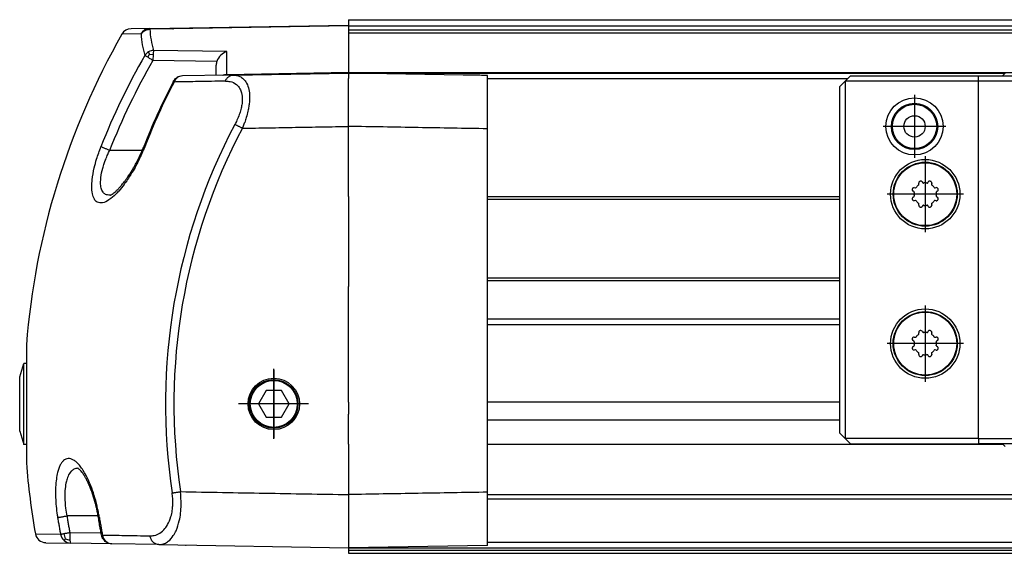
# Model space of a CAD drawing. Header units: millimetres. Extents: x -235 to 9216, y -109 to 485.
# Tile 28 of 44: x 800 to 892, y 282 to 332. Entities that reach past the tile are written whole.
import ezdxf

# ---------------------------------------------------------------- set-up
doc = ezdxf.new("R2010")
doc.units = ezdxf.units.MM
doc.linetypes.add('DOT_CENTER', pattern=[14, 12, -1, 0, -1])
doc.layers.add('1', color=7, linetype='Continuous')

# ---------------------------------------------------------------- blocks, each defined once
blk = doc.blocks.new('TAPA_IZQUIERDA__43', base_point=(799.622, 282.603))
at = {"color": 7, "linetype": 'Continuous'}
for p, q in [((811.81, 331.278), (810.053, 331.247)), ((811.81, 331.278), (830.427, 331.603)), ((813.967, 331.247), (811.81, 331.21)), ((813.967, 331.247), (814.026, 331.245)), ((830.427, 331.535), (814.026, 331.245)), ((830.427, 331.603), (830.427, 331.535)), ((830.427, 331.535), (830.427, 331.482)), ((830.427, 331.482), (830.427, 331.188)), ((830.427, 331.188), (830.427, 331.157)), ((830.427, 331.157), (830.427, 331.003)), ((810.984, 330.773), (809.201, 330.742)), ((830.427, 331.003), (830.427, 330.832)), ((830.427, 330.832), (830.427, 330.303)), ((830.427, 330.303), (830.427, 328.953)), ((819.01, 329.119), (812.167, 329.224)), ((811.789, 328.881), (811.699, 329.086)), ((811.789, 328.881), (812.121, 328.856)), ((812.121, 328.856), (812.097, 328.292)), ((818.089, 328.2), (812.097, 328.292)), ((819.01, 326.972), (819.01, 329.119)), ((830.427, 328.953), (830.427, 328.603)), ((830.427, 328.603), (830.427, 327.939)), ((818.027, 326.887), (818.027, 327.831)), ((830.427, 327.939), (830.427, 327.853)), ((830.427, 327.853), (830.427, 327.171)), ((819.01, 326.904), (814.861, 326.831)), ((819.01, 326.972), (830.427, 327.171)), ((819.602, 326.914), (819.01, 326.904)), ((819.602, 326.914), (830.427, 327.103)), ((830.427, 327.171), (830.427, 327.121)), ((830.427, 327.103), (830.427, 326.603)), ((841.158, 326.916), (830.427, 327.103)), ((830.427, 325.353), (830.427, 326.603)), ((843.427, 321.878), (843.427, 326.875)), ((830.427, 325.267), (830.427, 325.353)), ((830.427, 324.253), (830.427, 325.267)), ((830.427, 322.104), (830.427, 324.253)), ((830.427, 316.132), (830.427, 322.104)), ((843.427, 287.828), (843.427, 321.878)), ((811.091, 319.853), (808.04, 319.853)), ((830.427, 315.882), (830.427, 316.132)), ((830.427, 315.536), (830.427, 315.882)), ((830.427, 315.536), (830.427, 315.286)), ((830.427, 315.286), (830.427, 313.774)), ((830.427, 313.774), (830.427, 312.774)), ((830.427, 312.774), (830.427, 307.92)), ((830.427, 307.92), (830.427, 307.67)), ((830.427, 307.67), (830.427, 307.324)), ((830.427, 307.324), (830.427, 307.094)), ((830.427, 307.074), (830.427, 307.094)), ((830.427, 306.326), (830.427, 307.074)), ((830.427, 305.864), (830.427, 306.326)), ((830.427, 305.586), (830.427, 305.864)), ((830.427, 304.718), (830.427, 305.586)), ((830.427, 304.227), (830.427, 304.718)), ((830.427, 304.041), (830.427, 304.227)), ((830.427, 303.541), (830.427, 304.041)), ((830.427, 303.264), (830.427, 303.541)), ((830.427, 303.184), (830.427, 303.264)), ((830.427, 296.275), (830.427, 303.184)), ((800.247, 301.633), (800.247, 290.565)), ((799.622, 298.649), (800.022, 299.899)), ((800.022, 292.299), (800.022, 299.899)), ((800.247, 299.899), (800.022, 299.899)), ((799.622, 293.549), (799.622, 298.649)), ((822.701, 297.353), (821.979, 296.103)), ((824.144, 297.353), (822.701, 297.353)), ((824.866, 296.103), (824.144, 297.353)), ((821.979, 296.103), (822.701, 294.853)), ((824.144, 294.853), (824.866, 296.103)), ((830.427, 296.275), (830.427, 295.147)), ((830.427, 294.883), (830.427, 295.147)), ((822.701, 294.853), (824.144, 294.853)), ((830.427, 294.607), (830.427, 294.883)), ((830.427, 292.321), (830.427, 294.607)), ((799.622, 293.549), (800.022, 292.299)), ((830.427, 292.321), (830.427, 292.289)), ((800.247, 292.299), (800.022, 292.299)), ((830.427, 292.289), (830.427, 290.694)), ((830.427, 290.694), (830.427, 288.957)), ((830.427, 288.957), (830.427, 288.117)), ((830.427, 288.117), (830.427, 287.957)), ((830.427, 287.957), (830.427, 287.605)), ((843.427, 282.83), (843.427, 287.828)), ((830.427, 287.605), (830.427, 287.172)), ((830.427, 287.172), (830.427, 286.375)), ((830.427, 286.375), (830.427, 285.577)), ((806.97, 285.603), (804.042, 285.603)), ((830.427, 285.577), (830.427, 285.103)), ((830.427, 285.103), (830.427, 284.673)), ((804.313, 284.057), (804.327, 283.351)), ((804.313, 284.057), (807.247, 284.006)), ((830.427, 284.673), (830.427, 284.509)), ((830.427, 284.509), (830.427, 283.719)), ((801.094, 283.924), (803.449, 283.883)), ((802.062, 283.098), (804.383, 283.058)), ((830.427, 283.719), (830.427, 283.673)), ((830.427, 283.673), (830.427, 283.509)), ((830.427, 283.509), (830.427, 283.403)), ((830.427, 283.403), (830.427, 283.103)), ((830.427, 283.103), (830.427, 282.853)), ((808.25, 282.99), (804.383, 283.058)), ((812.65, 282.913), (808.25, 282.99)), ((812.65, 282.913), (830.427, 282.603)), ((830.427, 282.853), (830.427, 282.603)), ((843.427, 282.83), (830.427, 282.603))]:
    blk.add_line(p, q, dxfattribs=at)
for centre, radius in [((823.422, 296.103), 2.407), ((823.404, 296.103), 2.281), ((823.422, 296.103), 2.2)]:
    blk.add_circle(centre, radius, dxfattribs=at)
for centre, radius, start, end in [((810.07, 330.247), 1, 91, 150.33645), ((811.833, 330.312), 0.967, 91.37, 151.45937), ((819.666, 331.595), 7.865, 182.80781, 197.54967), ((870.027, 296.099), 70, 150.33645, 175.46539), ((818.954, 331.164), 7.979, 182.80773, 197.54957), ((812.228, 328.151), 1.074, 93.28714, 119.5551), ((868.232, 296.139), 65.575, 150.16958, 158.47669), ((868.171, 296.138), 64.638, 150.16958, 158.47669), ((812.203, 328.189), 1.029, 119.3524, 146.39266), ((813.034, 328.003), 1.524, 144.82413, 157.77105), ((819.5, 327.707), 1.494, 109.14518, 160.73915), ((819.151, 327.833), 1.123, 160.90064, 180.08936), ((814.974, 325.895), 0.967, 126.39314, 157.69261), ((814.896, 325.766), 1.066, 91.85784, 120.43811), ((814.881, 326.02), 0.812, 91.41749, 126.34583), ((872.408, 296.169), 65.726, 152.73127, 158.53651), ((872.527, 296.134), 65.756, 152.72978, 158.53382), ((869.301, 296.1), 56.029, 152.13249, 188.56169), ((869.302, 296.104), 55.237, 152.12478, 188.56519), ((870.027, 296.099), 70, 184.53461, 190.01628), ((802.079, 284.098), 1, 190.01628, 269), ((804.442, 284.048), 1.006, 189.45259, 228.32982), ((805.167, 284.059), 1.406, 184.55309, 205.33391), ((804.402, 284.004), 0.947, 228.3719, 268.84803), ((804.42, 284.648), 1.301, 246.28611, 265.89422), ((808.382, 283.968), 1.022, 188.62057, 226.3556), ((808.272, 283.852), 0.862, 226.33548, 268.49983), ((815.227, 283.053), 0.2, 246.40957, 270)]:
    blk.add_arc(centre, radius, start, end, dxfattribs=at)
for points, knots in [([(810.984, 330.773), (811.094, 330.895), (811.316, 331.14), (811.644, 331.186), (811.81, 331.21)], [0, 0, 0, 0, 0.4743073, 0.9610264, 0.9610264, 0.9610264, 0.9610264]), ([(811.81, 331.21), (811.81, 331.22), (811.81, 331.234), (811.81, 331.256), (811.81, 331.268), (811.81, 331.277), (811.81, 331.278)], [0, 0, 0, 0, 0.03045445, 0.04141239, 0.06466592, 0.06798785, 0.06798785, 0.06798785, 0.06798785]), ([(812.167, 329.224), (812.162, 329.202), (812.152, 329.153), (812.142, 329.074), (812.13, 328.973), (812.124, 328.9), (812.121, 328.856)], [0, 0, 0, 0, 0.0658938, 0.1508266, 0.2383052, 0.3705048, 0.3705048, 0.3705048, 0.3705048]), ([(811.624, 328.58), (811.589, 328.601), (811.531, 328.638), (811.45, 328.69), (811.392, 328.728), (811.357, 328.751), (811.346, 328.758)], [0, 0, 0, 0, 0.1224398, 0.2067879, 0.2893447, 0.3304256, 0.3304256, 0.3304256, 0.3304256]), ([(812.097, 328.292), (812.061, 328.313), (811.979, 328.362), (811.854, 328.437), (811.732, 328.512), (811.657, 328.559), (811.624, 328.58)], [0, 0, 0, 0, 0.1248283, 0.2872251, 0.4383827, 0.553919, 0.553919, 0.553919, 0.553919]), ([(813.986, 326.282), (814.004, 326.314), (814.05, 326.397), (814.147, 326.518), (814.254, 326.621), (814.331, 326.669), (814.356, 326.685)], [0, 0, 0, 0, 0.109529, 0.2817552, 0.4639956, 0.5527201, 0.5527201, 0.5527201, 0.5527201]), ([(814.356, 326.685), (814.358, 326.685), (814.361, 326.686), (814.369, 326.689), (814.383, 326.682), (814.394, 326.677), (814.4, 326.674)], [0, 0, 0, 0, 0.00519583, 0.01039166, 0.02616402, 0.04770058, 0.04770058, 0.04770058, 0.04770058]), ([(818.635, 326.897), (818.651, 326.903), (818.682, 326.915), (818.729, 326.93), (818.777, 326.942), (818.824, 326.953), (818.871, 326.961), (818.918, 326.966), (818.964, 326.97), (818.995, 326.971), (819.01, 326.972)], [0, 0, 0, 0, 0.0500402, 0.0996275, 0.1486934, 0.1971743, 0.2450103, 0.2921473, 0.3385359, 0.3841326, 0.3841326, 0.3841326, 0.3841326]), ([(818.886, 326.347), (818.903, 326.386), (818.937, 326.465), (819.005, 326.574), (819.085, 326.673), (819.176, 326.758), (819.277, 326.827), (819.383, 326.876), (819.492, 326.907), (819.565, 326.912), (819.602, 326.914)], [0, 0, 0, 0, 0.1282606, 0.2570017, 0.3845062, 0.5093069, 0.630359, 0.7471349, 0.859551, 0.967855, 0.967855, 0.967855, 0.967855]), ([(819.01, 326.972), (819.01, 326.962), (819.01, 326.946), (819.01, 326.924), (819.01, 326.91), (819.01, 326.904), (819.01, 326.904)], [0, 0, 0, 0, 0.02753679, 0.05087094, 0.06584897, 0.06798869, 0.06798869, 0.06798869, 0.06798869]), ([(819.602, 326.914), (819.82, 326.893), (820.171, 326.86), (820.613, 326.558), (820.92, 326.136), (821.107, 325.561), (821.167, 324.952), (821.144, 324.414), (821.083, 323.951), (820.992, 323.476), (820.861, 322.982), (820.705, 322.514), (820.581, 322.178), (820.502, 321.996), (820.473, 321.93)], [0, 0, 0, 0, 0.644945, 1.037633, 1.564724, 2.182957, 2.827174, 3.393034, 3.79526, 4.22529, 4.844932, 5.325651, 5.7042, 5.920305, 5.920305, 5.920305, 5.920305]), ([(843.427, 326.875), (843.24, 326.879), (842.861, 326.886), (842.294, 326.896), (841.725, 326.906), (841.347, 326.912), (841.158, 326.916)], [0, 0, 0, 0, 0.563508, 1.134874, 1.702305, 2.269744, 2.269744, 2.269744, 2.269744]), ([(814.08, 326.262), (814.068, 326.266), (814.047, 326.273), (814.019, 326.282), (813.999, 326.284), (813.989, 326.283), (813.986, 326.282)], [0, 0, 0, 0, 0.03648247, 0.06789092, 0.08715704, 0.09617871, 0.09617871, 0.09617871, 0.09617871]), ([(818.886, 326.347), (818.451, 326.339), (817.605, 326.324), (816.429, 326.303), (815.487, 326.287), (814.833, 326.275), (814.407, 326.268), (814.181, 326.264), (814.08, 326.262)], [0, 0, 0, 0, 1.304019, 2.540254, 3.528596, 4.129948, 4.503146, 4.80703, 4.80703, 4.80703, 4.80703]), ([(818.886, 326.347), (819.034, 326.342), (819.401, 326.328), (819.914, 326.093), (820.254, 325.677), (820.439, 325.19), (820.489, 324.676), (820.439, 324.147), (820.337, 323.675), (820.181, 323.185), (819.989, 322.72), (819.834, 322.417), (819.769, 322.289)], [0, 0, 0, 0, 0.444415, 1.09646, 1.615077, 2.017833, 2.645411, 3.14476, 3.607019, 4.092985, 4.683142, 5.113801, 5.113801, 5.113801, 5.113801]), ([(820.473, 321.93), (820.44, 321.947), (820.373, 321.982), (820.274, 322.034), (820.176, 322.084), (820.081, 322.133), (819.992, 322.179), (819.91, 322.221), (819.837, 322.257), (819.791, 322.279), (819.769, 322.289)], [0, 0, 0, 0, 0.1124673, 0.2255075, 0.3368028, 0.443977, 0.5447561, 0.6371432, 0.7195231, 0.7907882, 0.7907882, 0.7907882, 0.7907882]), ([(820.473, 321.93), (821.303, 321.944), (822.962, 321.973), (825.45, 322.017), (827.939, 322.06), (829.598, 322.089), (830.427, 322.104)], [0, 0, 0, 0, 2.488883, 4.977765, 7.466645, 9.955524, 9.955524, 9.955524, 9.955524]), ([(843.427, 321.878), (842.344, 321.896), (840.177, 321.934), (836.927, 321.991), (833.677, 322.047), (831.511, 322.085), (830.427, 322.104)], [0, 0, 0, 0, 3.250493, 6.500987, 9.751477, 13.001967, 13.001967, 13.001967, 13.001967]), ([(811.332, 320.197), (811.153, 319.773), (810.777, 318.884), (810.119, 317.703), (809.477, 316.746), (808.982, 316.13), (808.52, 315.64), (808.039, 315.226), (807.45, 314.897), (806.885, 314.943), (806.557, 315.319), (806.404, 315.835), (806.363, 316.449), (806.415, 317.267), (806.572, 318.125), (806.849, 319.166), (807.088, 319.812), (807.23, 320.197)], [0, 0, 0, 0, 1.381653, 2.89323, 4.046911, 4.835195, 5.26101, 6.066001, 6.736448, 7.240098, 7.609284, 8.157991, 8.830724, 9.44781, 10.61159, 11.442698, 12.675283, 12.675283, 12.675283, 12.675283]), ([(808.04, 319.853), (807.996, 319.871), (807.907, 319.906), (807.776, 319.959), (807.65, 320.011), (807.534, 320.06), (807.432, 320.104), (807.347, 320.141), (807.281, 320.171), (807.245, 320.19), (807.23, 320.197)], [0, 0, 0, 0, 0.1432104, 0.28644, 0.4245139, 0.5521271, 0.6644568, 0.7578155, 0.829945, 0.8802772, 0.8802772, 0.8802772, 0.8802772]), ([(808.086, 315.658), (808.097, 315.662), (808.132, 315.673), (808.203, 315.708), (808.312, 315.772), (808.456, 315.878), (808.63, 316.026), (808.824, 316.211), (808.995, 316.393), (809.143, 316.563), (809.273, 316.721), (809.421, 316.91), (809.586, 317.134), (809.775, 317.407), (809.973, 317.709), (810.164, 318.019), (810.328, 318.302), (810.466, 318.552), (810.633, 318.868), (810.828, 319.261), (811.047, 319.742), (811.177, 320.062), (811.24, 320.219)], [0, 0, 0, 0, 0.034722, 0.11114, 0.234338, 0.416175, 0.646266, 0.91736, 1.222241, 1.393041, 1.596025, 1.834486, 2.111809, 2.431463, 2.830067, 3.19579, 3.524196, 3.810686, 4.050535, 4.598733, 5.126618, 5.634452, 5.634452, 5.634452, 5.634452]), ([(811.24, 320.219), (811.244, 320.219), (811.253, 320.219), (811.266, 320.216), (811.28, 320.213), (811.295, 320.209), (811.314, 320.203), (811.326, 320.199), (811.332, 320.197)], [0, 0, 0, 0, 0.01244259, 0.02691681, 0.03752047, 0.05672826, 0.07497462, 0.09513489, 0.09513489, 0.09513489, 0.09513489]), ([(808.086, 315.658), (807.934, 315.665), (807.677, 315.676), (807.381, 315.958), (807.231, 316.347), (807.186, 316.823), (807.228, 317.449), (807.356, 318.054), (807.527, 318.614), (807.684, 319.048), (807.851, 319.455), (807.982, 319.73), (808.04, 319.853)], [0, 0, 0, 0, 0.440103, 0.743226, 1.161062, 1.669381, 2.164449, 3.041676, 3.515992, 3.92027, 4.426808, 4.834223, 4.834223, 4.834223, 4.834223]), ([(807.085, 285.451), (807.08, 285.481), (807.07, 285.54), (807.033, 285.756), (806.969, 286.096), (806.827, 286.733), (806.614, 287.514), (806.329, 288.332), (806.045, 288.998), (805.781, 289.521), (805.509, 289.972), (805.233, 290.344), (804.959, 290.634), (804.69, 290.841), (804.423, 290.965), (804.165, 290.997), (803.927, 290.936), (803.717, 290.794), (803.534, 290.579), (803.376, 290.296), (803.242, 289.95), (803.115, 289.473), (803.019, 288.853), (802.971, 288.11), (802.976, 287.317), (803.031, 286.502), (803.1, 285.934), (803.147, 285.623), (803.155, 285.571), (803.164, 285.514), (803.171, 285.472), (803.174, 285.451)], [0, 0, 0, 0, 0.090267, 0.18057, 0.656569, 1.128651, 2.138561, 3.082649, 3.724942, 4.310559, 4.837486, 5.304606, 5.697122, 6.031523, 6.316804, 6.570072, 6.795609, 7.038126, 7.318585, 7.636142, 8.005931, 8.431223, 9.111768, 9.884464, 10.665077, 11.487096, 12.334597, 12.3818, 12.428981, 12.49262, 12.55629, 12.55629, 12.55629, 12.55629]), ([(805.072, 290.066), (804.94, 290.049), (804.704, 290.017), (804.371, 289.741), (804.14, 289.346), (803.962, 288.791), (803.859, 288.135), (803.832, 287.285), (803.895, 286.426), (804, 285.842), (804.042, 285.603)], [0, 0, 0, 0, 0.391111, 0.696854, 1.257283, 1.742159, 2.440572, 3.239908, 4.290529, 5.018345, 5.018345, 5.018345, 5.018345]), ([(806.997, 285.443), (806.974, 285.575), (806.931, 285.831), (806.856, 286.194), (806.78, 286.52), (806.708, 286.805), (806.641, 287.046), (806.557, 287.334), (806.447, 287.675), (806.303, 288.074), (806.153, 288.444), (805.998, 288.784), (805.842, 289.09), (805.686, 289.359), (805.535, 289.587), (805.398, 289.768), (805.277, 289.902), (805.182, 289.988), (805.117, 290.04), (805.082, 290.06), (805.072, 290.066)], [0, 0, 0, 0, 0.404479, 0.776661, 1.112643, 1.408393, 1.659769, 1.862537, 2.309151, 2.734109, 3.134036, 3.505566, 3.85488, 4.165113, 4.437589, 4.673635, 4.846912, 4.976139, 5.059994, 5.095984, 5.095984, 5.095984, 5.095984]), ([(805.119, 290.057), (805.111, 290.058), (805.095, 290.059), (805.079, 290.064), (805.072, 290.066)], [0, 0, 0, 0, 0.02481637, 0.048083, 0.048083, 0.048083, 0.048083]), ([(811.836, 283.736), (811.966, 283.743), (812.282, 283.76), (812.783, 283.977), (813.198, 284.355), (813.556, 284.884), (813.788, 285.462), (813.913, 286.063), (813.959, 286.527), (813.968, 286.911), (813.953, 287.315), (813.917, 287.593), (813.896, 287.758)], [0, 0, 0, 0, 0.388801, 0.942962, 1.597896, 2.045236, 2.853251, 3.44586, 3.881091, 4.251913, 4.595573, 5.093635, 5.093635, 5.093635, 5.093635]), ([(812.65, 282.913), (812.836, 282.934), (813.155, 282.969), (813.633, 283.275), (813.994, 283.695), (814.344, 284.348), (814.569, 285.059), (814.706, 285.88), (814.769, 286.794), (814.714, 287.469), (814.68, 287.877)], [0, 0, 0, 0, 0.552659, 0.949661, 1.666283, 2.189918, 3.167342, 3.8849, 4.68384, 5.911087, 5.911087, 5.911087, 5.911087]), ([(813.896, 287.758), (813.919, 287.761), (813.97, 287.767), (814.052, 287.779), (814.143, 287.793), (814.242, 287.809), (814.347, 287.825), (814.457, 287.843), (814.568, 287.86), (814.643, 287.871), (814.68, 287.877)], [0, 0, 0, 0, 0.0713746, 0.1539493, 0.2466115, 0.3477333, 0.4553003, 0.5670188, 0.6804932, 0.793389, 0.793389, 0.793389, 0.793389]), ([(814.68, 287.877), (815.992, 287.854), (818.617, 287.808), (822.554, 287.74), (826.491, 287.67), (829.115, 287.627), (830.427, 287.605)], [0, 0, 0, 0, 3.93742, 7.874839, 11.81225, 15.749609, 15.749609, 15.749609, 15.749609]), ([(843.427, 287.828), (842.344, 287.809), (840.177, 287.772), (836.927, 287.715), (833.677, 287.658), (831.511, 287.623), (830.427, 287.605)], [0, 0, 0, 0, 3.250495, 6.50099, 9.751476, 13.001912, 13.001912, 13.001912, 13.001912]), ([(803.174, 285.451), (803.19, 285.454), (803.228, 285.462), (803.298, 285.475), (803.388, 285.491), (803.497, 285.511), (803.622, 285.532), (803.758, 285.555), (803.899, 285.579), (803.995, 285.595), (804.042, 285.603)], [0, 0, 0, 0, 0.0477801, 0.1181709, 0.2106996, 0.3231012, 0.4515749, 0.5910908, 0.7360928, 0.8811603, 0.8811603, 0.8811603, 0.8811603]), ([(803.174, 285.451), (803.196, 285.32), (803.239, 285.058), (803.306, 284.666), (803.376, 284.274), (803.425, 284.013), (803.449, 283.883)], [0, 0, 0, 0, 0.397852, 0.7957, 1.19382, 1.591939, 1.591939, 1.591939, 1.591939]), ([(804.042, 285.603), (804.063, 285.474), (804.106, 285.216), (804.172, 284.829), (804.241, 284.443), (804.289, 284.186), (804.313, 284.057)], [0, 0, 0, 0, 0.392169, 0.784333, 1.176766, 1.569197, 1.569197, 1.569197, 1.569197]), ([(807.085, 285.451), (807.079, 285.45), (807.067, 285.448), (807.051, 285.447), (807.036, 285.445), (807.024, 285.443), (807.011, 285.443), (807.002, 285.443), (806.997, 285.443)], [0, 0, 0, 0, 0.01897807, 0.03611241, 0.047667, 0.06398663, 0.07219962, 0.08834242, 0.08834242, 0.08834242, 0.08834242]), ([(807.284, 283.81), (807.258, 283.946), (807.208, 284.217), (807.127, 284.667), (807.057, 285.076), (807.012, 285.348), (806.997, 285.443)], [0, 0, 0, 0, 0.414377, 0.828737, 1.37148, 1.65746, 1.65746, 1.65746, 1.65746]), ([(807.085, 285.451), (807.093, 285.402), (807.116, 285.258), (807.162, 284.985), (807.224, 284.625), (807.296, 284.223), (807.347, 283.951), (807.372, 283.814)], [0, 0, 0, 0, 0.149881, 0.436408, 0.830446, 1.245969, 1.66149, 1.66149, 1.66149, 1.66149]), ([(803.766, 283.947), (803.808, 283.956), (803.896, 283.974), (804.037, 284.002), (804.177, 284.03), (804.272, 284.049), (804.313, 284.057)], [0, 0, 0, 0, 0.1295274, 0.2680665, 0.4330966, 0.5584957, 0.5584957, 0.5584957, 0.5584957]), ([(803.449, 283.883), (803.466, 283.886), (803.505, 283.894), (803.57, 283.907), (803.658, 283.925), (803.725, 283.939), (803.766, 283.947)], [0, 0, 0, 0, 0.0520761, 0.1181371, 0.1979297, 0.3229132, 0.3229132, 0.3229132, 0.3229132]), ([(803.897, 283.457), (803.888, 283.446), (803.861, 283.411), (803.826, 283.364), (803.793, 283.322), (803.779, 283.304), (803.773, 283.297)], [0, 0, 0, 0, 0.0440305, 0.131375, 0.1754684, 0.2029057, 0.2029057, 0.2029057, 0.2029057]), ([(804.327, 283.351), (804.329, 283.316), (804.334, 283.257), (804.342, 283.185), (804.353, 283.129), (804.357, 283.084), (804.377, 283.064), (804.383, 283.058)], [0, 0, 0, 0, 0.1054567, 0.1761014, 0.2183198, 0.2773784, 0.3030345, 0.3030345, 0.3030345, 0.3030345]), ([(807.284, 283.81), (807.285, 283.81), (807.293, 283.81), (807.311, 283.807), (807.34, 283.811), (807.361, 283.813), (807.372, 283.814)], [0, 0, 0, 0, 0.00310166, 0.02481328, 0.05477866, 0.0891064, 0.0891064, 0.0891064, 0.0891064]), ([(807.623, 283.222), (807.582, 283.264), (807.499, 283.348), (807.399, 283.492), (807.321, 283.646), (807.296, 283.756), (807.284, 283.81)], [0, 0, 0, 0, 0.1783385, 0.351174, 0.5256076, 0.6904033, 0.6904033, 0.6904033, 0.6904033]), ([(807.372, 283.814), (807.709, 283.809), (808.407, 283.796), (809.489, 283.777), (810.64, 283.757), (811.43, 283.743), (811.836, 283.736)], [0, 0, 0, 0, 1.011674, 2.094363, 3.245321, 4.464539, 4.464539, 4.464539, 4.464539]), ([(807.623, 283.222), (807.625, 283.221), (807.629, 283.219), (807.64, 283.213), (807.657, 283.221), (807.671, 283.226), (807.677, 283.228)], [0, 0, 0, 0, 0.00619153, 0.01238307, 0.03554264, 0.05675461, 0.05675461, 0.05675461, 0.05675461]), ([(808.25, 282.99), (808.206, 282.993), (808.092, 282.999), (807.921, 283.045), (807.753, 283.119), (807.664, 283.19), (807.623, 283.222)], [0, 0, 0, 0, 0.1317546, 0.3423146, 0.5257382, 0.6805417, 0.6805417, 0.6805417, 0.6805417]), ([(812.65, 282.913), (812.604, 282.917), (812.509, 282.924), (812.37, 282.97), (812.235, 283.045), (812.113, 283.148), (812.008, 283.276), (811.926, 283.421), (811.867, 283.576), (811.846, 283.683), (811.836, 283.736)], [0, 0, 0, 0, 0.138014, 0.283671, 0.436936, 0.596978, 0.762001, 0.929216, 1.095239, 1.256673, 1.256673, 1.256673, 1.256673])]:
    blk.add_open_spline(points, degree=3, knots=knots, dxfattribs=at)
at = {"layer": '1', "color": 2, "linetype": 'DOT_CENTER'}
for p, q in [((823.404, 299.384), (823.404, 292.822)), ((823.422, 299.303), (823.422, 292.903)), ((826.685, 296.103), (820.123, 296.103)), ((826.623, 296.103), (820.222, 296.103))]:
    blk.add_line(p, q, dxfattribs=at)
blk = doc.blocks.new('CABEZA__44', base_point=(876.425, 292.103))
at = {"color": 7, "linetype": 'Continuous'}
for p, q in [((876.925, 326.353), (877.425, 326.853)), ((877.425, 326.853), (889.426, 326.853)), ((889.426, 326.853), (891.677, 326.853)), ((889.426, 326.353), (889.426, 326.853)), ((891.927, 327.103), (891.677, 326.853)), ((891.677, 326.853), (911.177, 326.853)), ((876.425, 325.853), (876.925, 326.353)), ((876.425, 293.353), (876.425, 325.853)), ((889.426, 326.353), (876.925, 326.353)), ((876.925, 326.353), (876.925, 292.853)), ((889.426, 292.853), (889.426, 326.353)), ((953.425, 326.353), (889.426, 326.353)), ((883.407, 316.364), (883.505, 316.342)), ((883.837, 316.675), (883.815, 316.773)), ((884.137, 316.906), (884.191, 316.821)), ((884.662, 316.821), (884.715, 316.906)), ((885.037, 316.773), (885.016, 316.675)), ((885.348, 316.342), (885.446, 316.364)), ((883.358, 315.988), (883.273, 316.042)), ((883.273, 315.464), (883.358, 315.518)), ((885.579, 316.042), (885.495, 315.988)), ((885.495, 315.518), (885.579, 315.464)), ((883.505, 315.164), (883.407, 315.142)), ((883.815, 314.733), (883.837, 314.831)), ((884.191, 314.684), (884.137, 314.6)), ((884.715, 314.6), (884.662, 314.684)), ((885.016, 314.831), (885.037, 314.733)), ((885.446, 315.142), (885.348, 315.164)), ((883.836, 302.675), (883.814, 302.773)), ((884.136, 302.906), (884.19, 302.821)), ((884.66, 302.821), (884.714, 302.906)), ((885.036, 302.773), (885.015, 302.675)), ((883.357, 301.988), (883.272, 302.042)), ((883.406, 302.364), (883.504, 302.342)), ((885.347, 302.342), (885.445, 302.364)), ((885.578, 302.042), (885.494, 301.988)), ((883.272, 301.464), (883.357, 301.518)), ((883.504, 301.164), (883.406, 301.142)), ((883.814, 300.733), (883.836, 300.831)), ((884.19, 300.684), (884.136, 300.6)), ((884.714, 300.6), (884.66, 300.684)), ((885.015, 300.831), (885.036, 300.733)), ((885.445, 301.142), (885.347, 301.164)), ((885.494, 301.518), (885.578, 301.464)), ((876.925, 292.853), (876.425, 293.353)), ((889.426, 292.853), (876.925, 292.853)), ((876.925, 292.853), (877.425, 292.353)), ((877.425, 292.353), (889.426, 292.353)), ((889.426, 292.853), (889.426, 292.353)), ((889.426, 292.853), (953.425, 292.853)), ((891.677, 292.353), (889.426, 292.353)), ((911.177, 292.353), (891.677, 292.353)), ((891.677, 292.353), (891.927, 292.103))]:
    blk.add_line(p, q, dxfattribs=at)
for centre, radius in [((883.425, 322.103), 2.679), ((883.425, 322.103), 2.171), ((883.425, 322.103), 2.075), ((883.425, 322.103), 1), ((884.426, 315.753), 3.25), ((884.426, 315.753), 3), ((884.426, 315.753), 2.949), ((884.425, 301.753), 3.25), ((884.425, 301.753), 3), ((884.425, 301.753), 2.949)]:
    blk.add_circle(centre, radius, dxfattribs=at)
for centre, radius, start, end in [((883.374, 316.217), 0.15, 135, 156.17944), ((883.374, 316.217), 0.15, 77.5, 135), ((883.52, 316.411), 0.07, 257.5, 324.04776), ((884.426, 315.753), 1.05, 125.95224, 144.04776), ((883.769, 316.66), 0.07, 305.95224, 0), ((883.962, 316.805), 0.15, 113.82056, 192.5), ((884.426, 315.753), 1.3, 111.17944, 113.82056), ((884.011, 316.825), 0.15, 90, 111.17944), ((884.011, 316.825), 0.15, 32.5, 90), ((884.25, 316.859), 0.07, 212.5, 279.04776), ((884.426, 315.753), 1.05, 80.95224, 99.04776), ((884.603, 316.859), 0.07, 260.95224, 327.5), ((884.842, 316.825), 0.15, 68.82056, 147.5), ((884.426, 315.753), 1.3, 66.17944, 68.82056), ((884.891, 316.805), 0.15, 45, 66.17944), ((884.891, 316.805), 0.15, 347.5, 45), ((885.084, 316.66), 0.07, 180, 234.04776), ((884.426, 315.753), 1.05, 35.95224, 54.04776), ((885.333, 316.411), 0.07, 215.95224, 282.5), ((885.478, 316.217), 0.15, 23.82056, 102.5), ((883.354, 316.168), 0.15, 158.82056, 237.5), ((883.354, 315.337), 0.15, 122.5, 180), ((884.426, 315.753), 1.3, 156.17944, 158.82056), ((883.32, 315.929), 0.07, 0, 57.5), ((883.32, 315.577), 0.07, 302.5, 0), ((884.426, 315.753), 1.05, 170.95224, 189.04776), ((885.532, 315.929), 0.07, 122.5, 180), ((885.532, 315.577), 0.07, 180, 237.5), ((884.426, 315.753), 1.05, 350.95224, 9.04776), ((885.499, 316.168), 0.15, 302.5, 0), ((885.499, 315.337), 0.15, 338.82056, 57.5), ((884.426, 315.753), 1.3, 21.17944, 23.82056), ((885.499, 316.168), 0.15, 0, 21.17944), ((883.354, 315.337), 0.15, 180, 201.17944), ((884.426, 315.753), 1.3, 201.17944, 203.82056), ((883.374, 315.288), 0.15, 203.82056, 282.5), ((883.52, 315.095), 0.07, 35.95224, 102.5), ((884.426, 315.753), 1.05, 215.95224, 234.04776), ((883.769, 314.846), 0.07, 360, 54.04776), ((883.962, 314.701), 0.15, 167.5, 225), ((883.962, 314.701), 0.15, 225, 246.17944), ((884.426, 315.753), 1.3, 246.17944, 248.82056), ((884.011, 314.681), 0.15, 248.82056, 327.5), ((884.25, 314.647), 0.07, 80.95224, 147.5), ((884.426, 315.753), 1.05, 260.95224, 279.04776), ((884.603, 314.647), 0.07, 32.5, 99.04776), ((884.842, 314.681), 0.15, 212.5, 270), ((884.842, 314.681), 0.15, 270, 291.17944), ((884.426, 315.753), 1.3, 291.17944, 293.82056), ((884.891, 314.701), 0.15, 293.82056, 12.5), ((885.084, 314.846), 0.07, 125.95224, 180), ((884.426, 315.753), 1.05, 305.95224, 324.04776), ((885.333, 315.095), 0.07, 77.5, 144.04776), ((885.478, 315.288), 0.15, 257.5, 315), ((885.478, 315.288), 0.15, 315, 336.17944), ((884.426, 315.753), 1.3, 336.17944, 338.82056), ((884.425, 301.753), 1.05, 125.95224, 144.04776), ((883.768, 302.66), 0.07, 305.95224, 0), ((883.961, 302.805), 0.15, 113.82056, 192.5), ((884.425, 301.753), 1.3, 111.17944, 113.82056), ((884.01, 302.825), 0.15, 90, 111.17944), ((884.01, 302.825), 0.15, 32.5, 90), ((884.249, 302.859), 0.07, 212.5, 279.04776), ((884.425, 301.753), 1.05, 80.95224, 99.04776), ((884.601, 302.859), 0.07, 260.95224, 327.5), ((884.841, 302.825), 0.15, 68.82056, 147.5), ((884.425, 301.753), 1.3, 66.17944, 68.82056), ((884.89, 302.805), 0.15, 45, 66.17944), ((884.89, 302.805), 0.15, 347.5, 45), ((885.083, 302.66), 0.07, 180, 234.04776), ((884.425, 301.753), 1.05, 35.95224, 54.04776), ((883.353, 302.168), 0.15, 158.82056, 237.5), ((884.425, 301.753), 1.3, 156.17944, 158.82056), ((883.373, 302.217), 0.15, 135, 156.17944), ((883.373, 302.217), 0.15, 77.5, 135), ((883.319, 301.929), 0.07, 0, 57.5), ((883.319, 301.577), 0.07, 302.5, 0), ((884.425, 301.753), 1.05, 170.95224, 189.04776), ((883.519, 302.411), 0.07, 257.5, 324.04776), ((885.332, 302.411), 0.07, 215.95224, 282.5), ((885.477, 302.217), 0.15, 23.82056, 102.5), ((885.531, 301.929), 0.07, 122.5, 180), ((885.531, 301.577), 0.07, 180, 237.5), ((884.425, 301.753), 1.05, 350.95224, 9.04776), ((885.498, 302.168), 0.15, 302.5, 0), ((884.425, 301.753), 1.3, 21.17944, 23.82056), ((885.498, 302.168), 0.15, 0, 21.17944), ((883.353, 301.337), 0.15, 122.5, 180), ((883.353, 301.337), 0.15, 180, 201.17944), ((884.425, 301.753), 1.3, 201.17944, 203.82056), ((883.373, 301.288), 0.15, 203.82056, 282.5), ((883.519, 301.095), 0.07, 35.95224, 102.5), ((884.425, 301.753), 1.05, 215.95224, 234.04776), ((883.768, 300.846), 0.07, 360, 54.04776), ((883.961, 300.701), 0.15, 167.5, 225), ((884.249, 300.647), 0.07, 80.95224, 147.5), ((884.425, 301.753), 1.05, 260.95224, 279.04776), ((884.601, 300.647), 0.07, 32.5, 99.04776), ((884.89, 300.701), 0.15, 293.82056, 12.5), ((885.083, 300.846), 0.07, 125.95224, 180), ((884.425, 301.753), 1.05, 305.95224, 324.04776), ((885.332, 301.095), 0.07, 77.5, 144.04776), ((885.477, 301.288), 0.15, 257.5, 315), ((885.498, 301.337), 0.15, 338.82056, 57.5), ((885.477, 301.288), 0.15, 315, 336.17944), ((884.425, 301.753), 1.3, 336.17944, 338.82056), ((883.961, 300.701), 0.15, 225, 246.17944), ((884.425, 301.753), 1.3, 246.17944, 248.82056), ((884.01, 300.681), 0.15, 248.82056, 327.5), ((884.841, 300.681), 0.15, 212.5, 270), ((884.841, 300.681), 0.15, 270, 291.17944), ((884.425, 301.753), 1.3, 291.17944, 293.82056)]:
    blk.add_arc(centre, radius, start, end, dxfattribs=at)
for points in [[(883.839, 316.66), (883.839, 316.662), (883.838, 316.667), (883.837, 316.672), (883.837, 316.675)], [(885.016, 316.675), (885.015, 316.672), (885.015, 316.667), (885.014, 316.662), (885.014, 316.66)], [(883.389, 315.918), (883.39, 315.92), (883.39, 315.924), (883.39, 315.927), (883.39, 315.929)], [(883.39, 315.577), (883.39, 315.579), (883.39, 315.582), (883.39, 315.586), (883.389, 315.588)], [(885.462, 315.929), (885.463, 315.927), (885.463, 315.924), (885.463, 315.92), (885.463, 315.918)], [(885.463, 315.588), (885.463, 315.586), (885.463, 315.582), (885.463, 315.579), (885.462, 315.577)], [(883.837, 314.831), (883.837, 314.834), (883.838, 314.839), (883.839, 314.844), (883.839, 314.846)], [(885.014, 314.846), (885.014, 314.844), (885.015, 314.839), (885.015, 314.834), (885.016, 314.831)], [(883.838, 302.66), (883.837, 302.662), (883.837, 302.667), (883.836, 302.672), (883.836, 302.675)], [(885.015, 302.675), (885.014, 302.672), (885.014, 302.667), (885.013, 302.662), (885.013, 302.66)], [(883.388, 301.918), (883.389, 301.92), (883.389, 301.924), (883.389, 301.927), (883.389, 301.929)], [(883.389, 301.577), (883.389, 301.579), (883.389, 301.582), (883.389, 301.586), (883.388, 301.588)], [(885.461, 301.929), (885.462, 301.927), (885.462, 301.924), (885.462, 301.92), (885.462, 301.918)], [(885.462, 301.588), (885.462, 301.586), (885.462, 301.582), (885.462, 301.579), (885.461, 301.577)], [(883.836, 300.831), (883.836, 300.834), (883.837, 300.839), (883.837, 300.844), (883.838, 300.846)], [(885.013, 300.846), (885.013, 300.844), (885.014, 300.839), (885.014, 300.834), (885.015, 300.831)]]:
    blk.add_open_spline(points, degree=3, dxfattribs=at)
at = {"layer": '1', "color": 2, "linetype": 'DOT_CENTER'}
for p, q in [((883.425, 325.05), (883.425, 319.156)), ((886.372, 322.103), (880.478, 322.103)), ((884.426, 319.328), (884.426, 312.178)), ((888.001, 315.753), (880.851, 315.753)), ((884.425, 305.328), (884.425, 298.178)), ((888, 301.753), (880.85, 301.753))]:
    blk.add_line(p, q, dxfattribs=at)
blk = doc.blocks.new('Li-80_PERFIL__45', base_point=(830.427, 282.1))
at = {"color": 7, "linetype": 'Continuous'}
for p, q in [((830.427, 332.103), (830.427, 332.086)), ((830.427, 332.103), (9110.427, 332.103)), ((830.427, 332.086), (830.427, 331.603)), ((830.427, 332.086), (9110.427, 332.086)), ((830.427, 331.603), (830.427, 331.535)), ((830.427, 331.535), (830.427, 331.482)), ((9110.427, 331.482), (830.427, 331.482)), ((830.427, 331.482), (830.427, 331.188)), ((830.427, 331.188), (830.427, 331.157)), ((830.427, 331.157), (9110.427, 331.157)), ((830.427, 331.157), (830.427, 331.003)), ((830.427, 331.003), (830.427, 330.832)), ((830.427, 330.832), (830.427, 330.303)), ((9110.427, 330.832), (830.427, 330.832)), ((830.427, 330.303), (830.427, 328.953)), ((830.427, 328.953), (830.427, 328.603)), ((830.427, 328.603), (830.427, 327.939)), ((830.427, 327.939), (830.427, 327.853)), ((830.427, 327.853), (830.427, 327.171)), ((830.427, 327.171), (830.427, 327.121)), ((9110.427, 327.121), (830.427, 327.121)), ((830.427, 327.103), (830.427, 326.603)), ((830.427, 327.103), (891.927, 327.103)), ((830.427, 325.353), (830.427, 326.603)), ((843.427, 326.603), (877.175, 326.603)), ((830.427, 325.267), (830.427, 325.353)), ((830.427, 324.253), (830.427, 325.267)), ((830.427, 322.104), (830.427, 324.253)), ((830.427, 316.132), (830.427, 322.104)), ((830.427, 315.882), (830.427, 316.132)), ((830.427, 315.536), (830.427, 315.882)), ((830.427, 315.536), (830.427, 315.286)), ((843.427, 315.536), (876.425, 315.536)), ((830.427, 315.286), (830.427, 313.774)), ((843.427, 315.286), (876.425, 315.286)), ((830.427, 313.774), (830.427, 312.774)), ((830.427, 312.774), (830.427, 307.92)), ((830.427, 307.92), (830.427, 307.67)), ((830.427, 307.67), (830.427, 307.324)), ((830.427, 307.324), (830.427, 307.094)), ((830.427, 307.074), (830.427, 307.094)), ((830.427, 306.326), (830.427, 307.074)), ((843.427, 307.92), (876.425, 307.92)), ((843.427, 307.67), (876.425, 307.67)), ((830.427, 305.864), (830.427, 306.326)), ((830.427, 305.586), (830.427, 305.864)), ((830.427, 304.718), (830.427, 305.586)), ((830.427, 304.227), (830.427, 304.718)), ((830.427, 304.041), (830.427, 304.227)), ((830.427, 303.541), (830.427, 304.041)), ((830.427, 303.264), (830.427, 303.541)), ((876.425, 304.041), (843.427, 304.041)), ((843.427, 303.541), (876.425, 303.541)), ((830.427, 303.184), (830.427, 303.264)), ((830.427, 296.275), (830.427, 303.184)), ((830.427, 296.275), (830.427, 295.147)), ((876.425, 296.275), (843.427, 296.275)), ((830.427, 294.883), (830.427, 295.147)), ((830.427, 294.607), (830.427, 294.883)), ((830.427, 292.321), (830.427, 294.607)), ((843.427, 294.607), (876.425, 294.607)), ((830.427, 292.321), (830.427, 292.289)), ((843.427, 292.321), (891.71, 292.321)), ((830.427, 292.289), (830.427, 290.694)), ((891.741, 292.289), (843.427, 292.289)), ((830.427, 290.694), (830.427, 288.957)), ((830.427, 288.957), (830.427, 288.117)), ((830.427, 288.117), (830.427, 287.957)), ((830.427, 287.957), (830.427, 287.605)), ((830.427, 287.605), (830.427, 287.172)), ((830.427, 287.172), (830.427, 286.375)), ((843.427, 287.605), (9097.427, 287.605)), ((9097.427, 287.172), (843.427, 287.172)), ((830.427, 286.375), (830.427, 285.577)), ((830.427, 285.577), (830.427, 285.103)), ((830.427, 285.103), (830.427, 284.673)), ((830.427, 284.673), (830.427, 284.509)), ((830.427, 284.509), (830.427, 283.719)), ((830.427, 283.719), (830.427, 283.673)), ((830.427, 283.673), (830.427, 283.509)), ((830.427, 283.509), (830.427, 283.403)), ((830.427, 283.403), (830.427, 283.103)), ((830.427, 283.103), (830.427, 282.853)), ((9097.427, 283.103), (843.427, 283.103)), ((830.427, 282.853), (830.427, 282.603)), ((830.427, 282.603), (830.427, 282.353)), ((830.427, 282.603), (8974.006, 282.603)), ((830.427, 282.353), (830.427, 282.103)), ((9110.427, 282.353), (830.427, 282.353)), ((830.427, 282.103), (8981.727, 282.1))]:
    blk.add_line(p, q, dxfattribs=at)
blk = doc.blocks.new('Li-80__48', base_point=(799.622, 282.1))
for name, p in [('Li-80_PERFIL__45', (830.427, 282.1)), ('TAPA_IZQUIERDA__43', (799.622, 282.603)), ('CABEZA__44', (876.425, 292.103))]:
    blk.add_blockref(name, p)
blk = doc.blocks.new('E1', base_point=(1171, 307.101))
blk.add_blockref('Li-80__48', (799.622, 282.1))

msp = doc.modelspace()

# ---------------------------------------------------------------- block references
msp.add_blockref('E1', (1171, 307.101))

doc.saveas('drawing.dxf')
